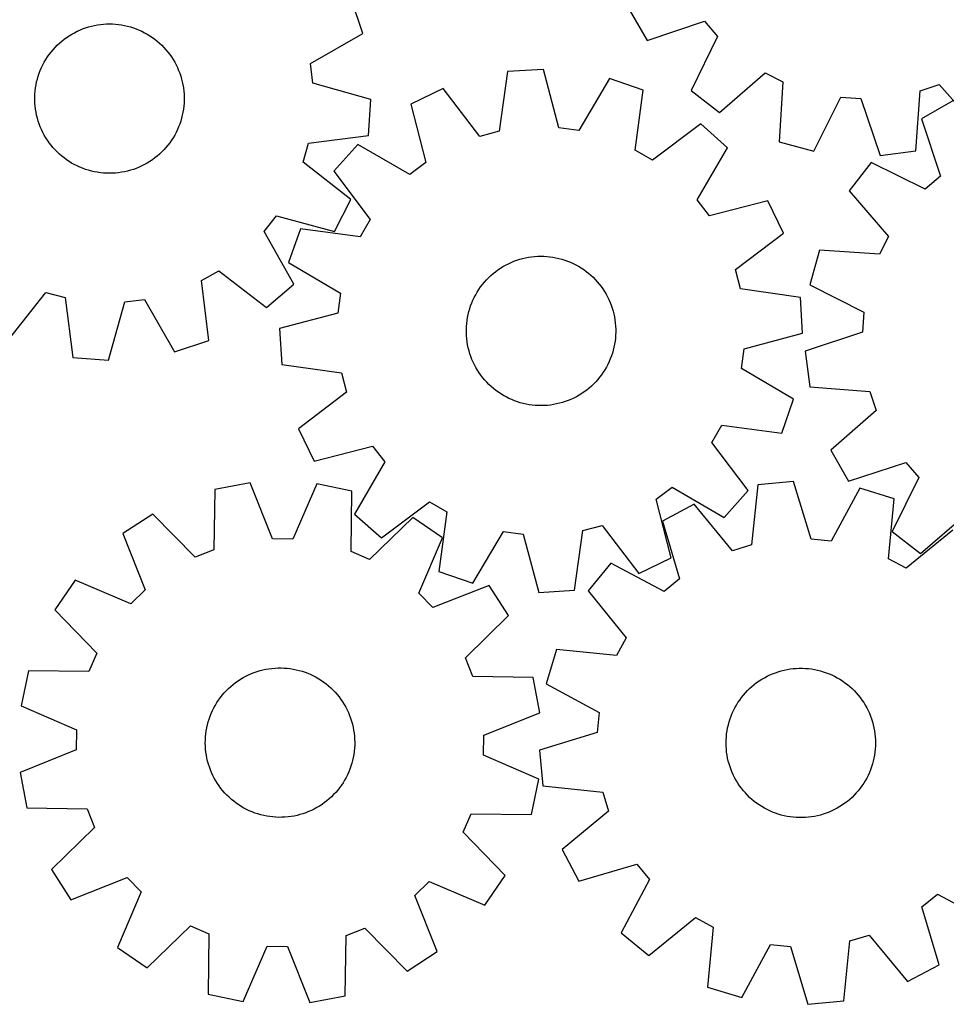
# Model space of a CAD drawing. Header units: millimetres. Extents: x 7 to 1243, y 7 to 1484.
# Tile 4 of 24: x 547 to 845, y 7 to 323. Entities that reach past the tile are written whole.
import ezdxf

# ---------------------------------------------------------------- set-up
doc = ezdxf.new("R2010")
doc.units = ezdxf.units.MM
doc.layers.add('CUT', color=7, linetype='CONTINUOUS', true_color=0x000000)

msp = doc.modelspace()

# ---------------------------------------------------------------- linework, layer by layer
at = {"layer": 'CUT'}
for p, q in [((657.361208, 318.58929), (653.727203, 329.538238)), ((742.964149, 326.332569), (748.726149, 316.33833)), ((565.59995, 319.290944), (566.490678, 319.697514)), ((566.490678, 319.697514), (567.397248, 320.067413)), ((567.397248, 320.067413), (568.318152, 320.400027)), ((568.318152, 320.400027), (569.251856, 320.694801)), ((569.251856, 320.694801), (570.196806, 320.951246)), ((570.196806, 320.951246), (571.15143, 321.168934)), ((571.15143, 321.168934), (572.114139, 321.347503)), ((572.114139, 321.347503), (573.08333, 321.486656)), ((573.08333, 321.486656), (574.05739, 321.586162)), ((574.05739, 321.586162), (575.034699, 321.645854)), ((575.034699, 321.645854), (576.013629, 321.665633)), ((576.013629, 321.665633), (576.992551, 321.645467)), ((576.992551, 321.645467), (577.969836, 321.585388)), ((577.969836, 321.585388), (578.943857, 321.485498)), ((578.943857, 321.485498), (579.912993, 321.345961)), ((579.912993, 321.345961), (580.875631, 321.167011)), ((580.875631, 321.167011), (581.830169, 320.948946)), ((581.830169, 320.948946), (582.775018, 320.692128)), ((582.775018, 320.692128), (583.708605, 320.396984)), ((583.708605, 320.396984), (584.629377, 320.064006)), ((584.629377, 320.064006), (585.535801, 319.693748)), ((585.535801, 319.693748), (586.426369, 319.286827)), ((748.726149, 316.33833), (767.099335, 322.492063)), ((767.099335, 322.492063), (771.335847, 317.65526)), ((560.669134, 316.123479), (561.434769, 316.733805)), ((561.434769, 316.733805), (562.224662, 317.312394)), ((562.224662, 317.312394), (563.037496, 317.858283)), ((563.037496, 317.858283), (563.871921, 318.370563)), ((563.871921, 318.370563), (564.726546, 318.848382)), ((564.726546, 318.848382), (565.59995, 319.290944)), ((586.426369, 319.286827), (587.299597, 318.843919)), ((587.299597, 318.843919), (588.154033, 318.365763)), ((588.154033, 318.365763), (588.988255, 317.853153)), ((588.988255, 317.853153), (589.800874, 317.306942)), ((589.800874, 317.306942), (590.590538, 316.728041)), ((590.590538, 316.728041), (591.355931, 316.117412)), ((640.548575, 308.957168), (657.361208, 318.58929)), ((771.335847, 317.65526), (762.815206, 300.25293)), ((557.247887, 312.633098), (557.874002, 313.385877)), ((557.874002, 313.385877), (558.5303, 314.11249)), ((558.5303, 314.11249), (559.21569, 314.81173)), ((559.21569, 314.81173), (559.92903, 315.482432)), ((559.92903, 315.482432), (560.669134, 316.123479)), ((591.355931, 316.117412), (592.095782, 315.476072)), ((592.095782, 315.476072), (592.808857, 314.805089)), ((592.808857, 314.805089), (593.49397, 314.105578)), ((593.49397, 314.105578), (594.149981, 313.378705)), ((594.149981, 313.378705), (594.775798, 312.625679)), ((555.065319, 309.386003), (555.560805, 310.230508)), ((555.560805, 310.230508), (556.090326, 311.0541)), ((556.090326, 311.0541), (556.652999, 311.855408)), ((556.652999, 311.855408), (557.247887, 312.633098)), ((594.775798, 312.625679), (595.370379, 311.847753)), ((595.370379, 311.847753), (595.932735, 311.046223)), ((595.932735, 311.046223), (596.46193, 310.222422)), ((596.46193, 310.222422), (596.957082, 309.377721)), ((553.791017, 306.741227), (554.179688, 307.63991)), ((554.179688, 307.63991), (554.604691, 308.521991)), ((554.604691, 308.521991), (555.065319, 309.386003)), ((596.957082, 309.377721), (597.417369, 308.513527)), ((597.417369, 308.513527), (597.842023, 307.631277)), ((597.842023, 307.631277), (598.230338, 306.732441)), ((641.344562, 302.5768), (640.548575, 308.957168)), ((715.39599, 307.036707), (703.880284, 306.348236)), ((720.368136, 288.309183), (715.39599, 307.036707)), ((552.611671, 303.010762), (552.849162, 303.960653)), ((552.849162, 303.960653), (553.1252, 304.900066)), ((553.1252, 304.900066), (553.439327, 305.827439)), ((553.439327, 305.827439), (553.791017, 306.741227)), ((598.230338, 306.732441), (598.581667, 305.818514)), ((598.581667, 305.818514), (598.895427, 304.891017)), ((598.895427, 304.891017), (599.171094, 303.951495)), ((599.171094, 303.951495), (599.408209, 303.00151)), ((703.880284, 306.348236), (701.174845, 287.161704)), ((736.579905, 304.12409), (726.738037, 287.433373)), ((747.482497, 300.353285), (736.579905, 304.12409)), ((771.963229, 293.224478), (786.582909, 305.9409)), ((786.582909, 305.9409), (792.3479, 303.093521)), ((552.134107, 300.114105), (552.253845, 301.085886)), ((552.253845, 301.085886), (552.413122, 302.051974)), ((552.413122, 302.051974), (552.611671, 303.010762)), ((599.408209, 303.00151), (599.606379, 302.042644)), ((599.606379, 302.042644), (599.765274, 301.076493)), ((599.765274, 301.076493), (599.884628, 300.104665)), ((660.008366, 297.370568), (641.344562, 302.5768)), ((683.194288, 300.932411), (672.81863, 295.889477)), ((694.954665, 285.533192), (683.194288, 300.932411)), ((792.3479, 303.093521), (791.135437, 283.755156)), ((836.397645, 300.179189), (842.487511, 302.242252)), ((842.487511, 302.242252), (855.304459, 287.710622)), ((552.013782, 297.180812), (552.013975, 298.159942)), ((552.013975, 298.159942), (552.054106, 299.138249)), ((552.054106, 299.138249), (552.134107, 300.114105)), ((599.884628, 300.104665), (599.964243, 299.128777)), ((599.964243, 299.128777), (600.003987, 298.150454)), ((600.003987, 298.150454), (600.003793, 297.171325)), ((659.175768, 285.864385), (660.008366, 297.370568)), ((744.909447, 281.14855), (747.482497, 300.353285)), ((762.815206, 300.25293), (771.963229, 293.224478)), ((802.276781, 280.76251), (810.917239, 298.105661)), ((810.917239, 298.105661), (817.333041, 297.681192)), ((817.333041, 297.681192), (823.613344, 279.350883)), ((835.051839, 280.849647), (836.397645, 300.179189)), ((552.053526, 296.202489), (552.013782, 297.180812)), ((552.133141, 295.226602), (552.053526, 296.202489)), ((552.252495, 294.254774), (552.133141, 295.226602)), ((552.411389, 293.288623), (552.252495, 294.254774)), ((599.763923, 294.245381), (599.604647, 293.279293)), ((599.883661, 295.217162), (599.763923, 294.245381)), ((599.963662, 296.193018), (599.883661, 295.217162)), ((600.003793, 297.171325), (599.963662, 296.193018)), ((672.81863, 295.889477), (677.661498, 277.128105)), ((846.879071, 296.913502), (836.857155, 291.199775)), ((552.609559, 292.329757), (552.411389, 293.288623)), ((552.846675, 291.379772), (552.609559, 292.329757)), ((553.122342, 290.440249), (552.846675, 291.379772)), ((599.168606, 291.370614), (598.892568, 290.431201)), ((599.406098, 292.320505), (599.168606, 291.370614)), ((599.604647, 293.279293), (599.406098, 292.320505)), ((836.857155, 291.199775), (842.922196, 272.797121)), ((553.436101, 289.512753), (553.122342, 290.440249)), ((553.787431, 288.598826), (553.436101, 289.512753)), ((554.175746, 287.699989), (553.787431, 288.598826)), ((598.226751, 288.59004), (597.838081, 287.691357)), ((598.578442, 289.503828), (598.226751, 288.59004)), ((598.892568, 290.431201), (598.578442, 289.503828)), ((726.738037, 287.433373), (720.368136, 288.309183)), ((765.939272, 289.555644), (750.45931, 277.901751)), ((774.568928, 281.899633), (765.939272, 289.555644)), ((554.6004, 286.81774), (554.175746, 287.699989)), ((555.060686, 285.953546), (554.6004, 286.81774)), ((555.555839, 285.108845), (555.060686, 285.953546)), ((556.085033, 284.285044), (555.555839, 285.108845)), ((596.456963, 285.100759), (595.927443, 284.277167)), ((596.95245, 285.945264), (596.456963, 285.100759)), ((597.413078, 286.809276), (596.95245, 285.945264)), ((597.838081, 287.691357), (597.413078, 286.809276)), ((639.956866, 283.39938), (659.175768, 285.864385)), ((701.174845, 287.161704), (694.954665, 285.533192)), ((556.647389, 283.483514), (556.085033, 284.285044)), ((557.241971, 282.705588), (556.647389, 283.483514)), ((557.867788, 281.952562), (557.241971, 282.705588)), ((558.523799, 281.225689), (557.867788, 281.952562)), ((594.143766, 281.94539), (593.487468, 281.218776)), ((594.769881, 282.698169), (594.143766, 281.94539)), ((595.36477, 283.475859), (594.769881, 282.698169)), ((595.927443, 284.277167), (595.36477, 283.475859)), ((638.250602, 277.200078), (639.956866, 283.39938)), ((655.779808, 282.969718), (648.123797, 274.340062)), ((672.538006, 273.243196), (655.779808, 282.969718)), ((764.842406, 265.141435), (774.568928, 281.899633)), ((791.135437, 283.755156), (802.276781, 280.76251)), ((559.208912, 280.526178), (558.523799, 281.225689)), ((559.921987, 279.855194), (559.208912, 280.526178)), ((560.661837, 279.213855), (559.921987, 279.855194)), ((561.427231, 278.603226), (560.661837, 279.213855)), ((562.216894, 278.024324), (561.427231, 278.603226)), ((590.582999, 278.597462), (589.793107, 278.018873)), ((591.348634, 279.207788), (590.582999, 278.597462)), ((592.088738, 279.848835), (591.348634, 279.207788)), ((592.802078, 280.519537), (592.088738, 279.848835)), ((593.487468, 281.218776), (592.802078, 280.519537)), ((750.45931, 277.901751), (744.909447, 281.14855)), ((823.613344, 279.350883), (835.051839, 280.849647)), ((563.029513, 277.478114), (562.216894, 278.024324)), ((563.863735, 276.965504), (563.029513, 277.478114)), ((564.718171, 276.487347), (563.863735, 276.965504)), ((565.5914, 276.04444), (564.718171, 276.487347)), ((566.481967, 275.637518), (565.5914, 276.04444)), ((567.388391, 275.267261), (566.481967, 275.637518)), ((568.309163, 274.934283), (567.388391, 275.267261)), ((584.62052, 275.263854), (583.699617, 274.93124)), ((585.527091, 275.633753), (584.62052, 275.263854)), ((586.417819, 276.040322), (585.527091, 275.633753)), ((587.291222, 276.482885), (586.417819, 276.040322)), ((588.145848, 276.960703), (587.291222, 276.482885)), ((588.980272, 277.472984), (588.145848, 276.960703)), ((589.793107, 278.018873), (588.980272, 277.472984)), ((653.501369, 265.247818), (638.250602, 277.200078)), ((677.661498, 277.128105), (672.538006, 273.243196)), ((820.703986, 277.188467), (813.631492, 268.074451)), ((838.065016, 268.583988), (820.703986, 277.188467)), ((569.24275, 274.639139), (568.309163, 274.934283)), ((570.187599, 274.382321), (569.24275, 274.639139)), ((571.142137, 274.164255), (570.187599, 274.382321)), ((572.104775, 273.985305), (571.142137, 274.164255)), ((573.073911, 273.845769), (572.104775, 273.985305)), ((574.047932, 273.745879), (573.073911, 273.845769)), ((575.025217, 273.6858), (574.047932, 273.745879)), ((576.004139, 273.665634), (575.025217, 273.6858)), ((576.983069, 273.685413), (576.004139, 273.665634)), ((577.960378, 273.745105), (576.983069, 273.685413)), ((578.934438, 273.84461), (577.960378, 273.745105)), ((579.90363, 273.983764), (578.934438, 273.84461)), ((580.866338, 274.162333), (579.90363, 273.983764)), ((581.820962, 274.380021), (580.866338, 274.162333)), ((582.765913, 274.636466), (581.820962, 274.380021)), ((583.699617, 274.93124), (582.765913, 274.636466)), ((648.123797, 274.340062), (659.77769, 258.8601)), ((842.922196, 272.797121), (838.065016, 268.583988)), ((813.631492, 268.074451), (826.27725, 253.393606)), ((648.328923, 254.936113), (653.501369, 265.247818)), ((768.727316, 260.017943), (764.842406, 265.141435)), ((787.488687, 264.860811), (768.727316, 260.017943)), ((792.531621, 254.485153), (787.488687, 264.860811)), ((625.680904, 254.939051), (629.629657, 260.013501)), ((629.629657, 260.013501), (648.328923, 254.936113)), ((659.77769, 258.8601), (656.530891, 253.310237)), ((635.196844, 238.060387), (625.680904, 254.939051)), ((637.326156, 255.883286), (633.555351, 244.980695)), ((656.530891, 253.310237), (637.326156, 255.883286)), ((777.132402, 242.724776), (792.531621, 254.485153)), ((826.27725, 253.393606), (823.402097, 247.642416)), ((710.639243, 246.704421), (711.607806, 246.847885)), ((711.607806, 246.847885), (712.581414, 246.951723)), ((712.581414, 246.951723), (713.558447, 247.015764)), ((713.558447, 247.015764), (714.537279, 247.039898)), ((714.537279, 247.039898), (715.516282, 247.024088)), ((715.516282, 247.024088), (716.493824, 246.968359)), ((716.493824, 246.968359), (717.46828, 246.872803)), ((717.46828, 246.872803), (718.438027, 246.737581)), ((718.438027, 246.737581), (719.401452, 246.562916)), ((804.069806, 248.948141), (801.023456, 237.821361)), ((823.402097, 247.642416), (804.069806, 248.948141)), ((633.555351, 244.980695), (650.246068, 235.138827)), ((701.578217, 243.174847), (702.410353, 243.690835)), ((702.410353, 243.690835), (703.262844, 244.172452)), ((703.262844, 244.172452), (704.13427, 244.618897)), ((704.13427, 244.618897), (705.02318, 245.029425)), ((705.02318, 245.029425), (705.928095, 245.403355)), ((705.928095, 245.403355), (706.84751, 245.740063)), ((706.84751, 245.740063), (707.779893, 246.038989)), ((707.779893, 246.038989), (708.723693, 246.299636)), ((708.723693, 246.299636), (709.677339, 246.52157)), ((709.677339, 246.52157), (710.639243, 246.704421)), ((719.401452, 246.562916), (720.356951, 246.3491)), ((720.356951, 246.3491), (721.302933, 246.096488)), ((721.302933, 246.096488), (722.237825, 245.805502)), ((722.237825, 245.805502), (723.160069, 245.476624)), ((723.160069, 245.476624), (724.068132, 245.110404)), ((724.068132, 245.110404), (724.960501, 244.707449)), ((724.960501, 244.707449), (725.835691, 244.268431)), ((725.835691, 244.268431), (726.692247, 243.794081)), ((726.692247, 243.794081), (727.528741, 243.285188)), ((605.549092, 239.18276), (611.139172, 242.359817)), ((611.139172, 242.359817), (626.472009, 230.513023)), ((697.770004, 240.111319), (698.480353, 240.785188)), ((698.480353, 240.785188), (699.217597, 241.429522)), ((699.217597, 241.429522), (699.980509, 242.043249)), ((699.980509, 242.043249), (700.767819, 242.625347)), ((700.767819, 242.625347), (701.578217, 243.174847)), ((727.528741, 243.285188), (728.343782, 242.742599)), ((728.343782, 242.742599), (729.136014, 242.167217)), ((729.136014, 242.167217), (729.904117, 241.56)), ((729.904117, 241.56), (730.646814, 240.921959)), ((730.646814, 240.921959), (731.362868, 240.254155)), ((778.760914, 236.504596), (777.132402, 242.724776)), ((607.881489, 219.947315), (605.549092, 239.18276)), ((626.472009, 230.513023), (635.196844, 238.060387)), ((695.220492, 237.143623), (695.811915, 237.923953)), ((695.811915, 237.923953), (696.434674, 238.67951)), ((696.434674, 238.67951), (697.087732, 239.409037)), ((697.087732, 239.409037), (697.770004, 240.111319)), ((731.362868, 240.254155), (732.051087, 239.557699)), ((732.051087, 239.557699), (732.710325, 238.833752)), ((732.710325, 238.833752), (733.339487, 238.083518)), ((733.339487, 238.083518), (733.937524, 237.308246)), ((733.937524, 237.308246), (734.503441, 236.509226)), ((801.023456, 237.821361), (818.324729, 229.097351)), ((543.591069, 220.173148), (555.543329, 235.423916)), ((555.543329, 235.423916), (561.742631, 233.717651)), ((650.246068, 235.138827), (649.370258, 228.768926)), ((693.187037, 233.801125), (693.643816, 234.667178)), ((693.643816, 234.667178), (694.13554, 235.513879)), ((694.13554, 235.513879), (694.661391, 236.339819)), ((694.661391, 236.339819), (695.220492, 237.143623)), ((734.503441, 236.509226), (735.036296, 235.687788)), ((735.036296, 235.687788), (735.535202, 234.845299)), ((735.535202, 234.845299), (735.999329, 233.983161)), ((797.947447, 233.799157), (778.760914, 236.504596)), ((561.742631, 233.717651), (564.207635, 214.49875)), ((575.713819, 213.666152), (580.920051, 232.329955)), ((580.920051, 232.329955), (587.300418, 233.125943)), ((587.300418, 233.125943), (596.932541, 216.313309)), ((691.723678, 230.172653), (692.033674, 231.101414)), ((692.033674, 231.101414), (692.381296, 232.016758)), ((692.381296, 232.016758), (692.765964, 232.917161)), ((692.765964, 232.917161), (693.187037, 233.801125)), ((735.999329, 233.983161), (736.427905, 233.10281)), ((736.427905, 233.10281), (736.820215, 232.205711)), ((736.820215, 232.205711), (737.175608, 231.293356)), ((737.175608, 231.293356), (737.493491, 230.367264)), ((798.635918, 222.283451), (797.947447, 233.799157)), ((649.370258, 228.768926), (630.642734, 223.79678)), ((691.024279, 227.32142), (691.21856, 228.281082)), ((691.21856, 228.281082), (691.451822, 229.23202)), ((691.451822, 229.23202), (691.723678, 230.172653)), ((737.493491, 230.367264), (737.773336, 229.428978)), ((737.773336, 229.428978), (738.014677, 228.480057)), ((738.014677, 228.480057), (738.217111, 227.522083)), ((818.324729, 229.097351), (817.869319, 222.683671)), ((690.678232, 224.406127), (690.75389, 225.382329)), ((690.75389, 225.382329), (690.869303, 226.354633)), ((690.869303, 226.354633), (691.024279, 227.32142)), ((738.217111, 227.522083), (738.380303, 226.556648)), ((738.380303, 226.556648), (738.50398, 225.585361)), ((738.50398, 225.585361), (738.587937, 224.609837)), ((738.587937, 224.609837), (738.632033, 223.631701)), ((630.642734, 223.79678), (631.331205, 212.281074)), ((690.642455, 223.427651), (690.678232, 224.406127)), ((690.646618, 222.44853), (690.642455, 223.427651)), ((690.690714, 221.470394), (690.646618, 222.44853)), ((690.774671, 220.49487), (690.690714, 221.470394)), ((738.600419, 221.674104), (738.524761, 220.697902)), ((738.636197, 222.65258), (738.600419, 221.674104)), ((738.632033, 223.631701), (738.636197, 222.65258)), ((779.908393, 217.311305), (798.635918, 222.283451)), ((817.869319, 222.683671), (799.508932, 216.491855)), ((596.932541, 216.313309), (607.881489, 219.947315)), ((690.898348, 219.523583), (690.774671, 220.49487)), ((691.06154, 218.558148), (690.898348, 219.523583)), ((691.263975, 217.600174), (691.06154, 218.558148)), ((738.254372, 218.75881), (738.060091, 217.799149)), ((738.409348, 219.725598), (738.254372, 218.75881)), ((738.524761, 220.697902), (738.409348, 219.725598)), ((691.505315, 216.651253), (691.263975, 217.600174)), ((691.78516, 215.712966), (691.505315, 216.651253)), ((692.103043, 214.786875), (691.78516, 215.712966)), ((737.554973, 215.907578), (737.244977, 214.978817)), ((737.826829, 216.848211), (737.554973, 215.907578)), ((738.060091, 217.799149), (737.826829, 216.848211)), ((779.032583, 210.941404), (779.908393, 217.311305)), ((799.508932, 216.491855), (800.952506, 205.046264)), ((564.207635, 214.49875), (575.713819, 213.666152)), ((631.331205, 212.281074), (650.517737, 209.575635)), ((692.458436, 213.87452), (692.103043, 214.786875)), ((692.850747, 212.977421), (692.458436, 213.87452)), ((693.279322, 212.09707), (692.850747, 212.977421)), ((693.743449, 211.234932), (693.279322, 212.09707)), ((736.091614, 212.279106), (735.634835, 211.413053)), ((736.512688, 213.16307), (736.091614, 212.279106)), ((736.897355, 214.063473), (736.512688, 213.16307)), ((737.244977, 214.978817), (736.897355, 214.063473)), ((650.517737, 209.575635), (652.146249, 203.355455)), ((694.242356, 210.392443), (693.743449, 211.234932)), ((694.775211, 209.571005), (694.242356, 210.392443)), ((695.341128, 208.771985), (694.775211, 209.571005)), ((695.939164, 207.996713), (695.341128, 208.771985)), ((734.058159, 208.936608), (733.466736, 208.156278)), ((734.617261, 209.740412), (734.058159, 208.936608)), ((735.143111, 210.566352), (734.617261, 209.740412)), ((735.634835, 211.413053), (735.143111, 210.566352)), ((795.7233, 201.099536), (779.032583, 210.941404)), ((696.568326, 207.246479), (695.939164, 207.996713)), ((697.227565, 206.522531), (696.568326, 207.246479)), ((697.915784, 205.826076), (697.227565, 206.522531)), ((698.631837, 205.158272), (697.915784, 205.826076)), ((731.508647, 205.968912), (730.798298, 205.295043)), ((732.190919, 206.671194), (731.508647, 205.968912)), ((732.843977, 207.400721), (732.190919, 206.671194)), ((733.466736, 208.156278), (732.843977, 207.400721)), ((652.146249, 203.355455), (636.747031, 191.595078)), ((699.374534, 204.520231), (698.631837, 205.158272)), ((700.142637, 203.913014), (699.374534, 204.520231)), ((700.934869, 203.337632), (700.142637, 203.913014)), ((701.74991, 202.795043), (700.934869, 203.337632)), ((702.586404, 202.28615), (701.74991, 202.795043)), ((727.700435, 202.905383), (726.868298, 202.389395)), ((728.510832, 203.454884), (727.700435, 202.905383)), ((729.298142, 204.036982), (728.510832, 203.454884)), ((730.061054, 204.650709), (729.298142, 204.036982)), ((730.798298, 205.295043), (730.061054, 204.650709)), ((800.952506, 205.046264), (820.275332, 203.60724)), ((820.275332, 203.60724), (822.308997, 197.507494)), ((703.44296, 201.8118), (702.586404, 202.28615)), ((704.31815, 201.372782), (703.44296, 201.8118)), ((705.21052, 200.969827), (704.31815, 201.372782)), ((706.118582, 200.603607), (705.21052, 200.969827)), ((707.040827, 200.274729), (706.118582, 200.603607)), ((707.975718, 199.983743), (707.040827, 200.274729)), ((708.9217, 199.731131), (707.975718, 199.983743)), ((709.877199, 199.517315), (708.9217, 199.731131)), ((710.840624, 199.34265), (709.877199, 199.517315)), ((711.810371, 199.207427), (710.840624, 199.34265)), ((718.639408, 199.37581), (717.670845, 199.232346)), ((719.601312, 199.558661), (718.639408, 199.37581)), ((720.554958, 199.780595), (719.601312, 199.558661)), ((721.498758, 200.041242), (720.554958, 199.780595)), ((722.431142, 200.340168), (721.498758, 200.041242)), ((723.350556, 200.676876), (722.431142, 200.340168)), ((724.255471, 201.050806), (723.350556, 200.676876)), ((725.144382, 201.461334), (724.255471, 201.050806)), ((726.015807, 201.907779), (725.144382, 201.461334)), ((726.868298, 202.389395), (726.015807, 201.907779)), ((791.952495, 190.196945), (795.7233, 201.099536)), ((712.784827, 199.111872), (711.810371, 199.207427)), ((713.76237, 199.056143), (712.784827, 199.111872)), ((714.741372, 199.040332), (713.76237, 199.056143)), ((715.720204, 199.064467), (714.741372, 199.040332)), ((716.697237, 199.128507), (715.720204, 199.064467)), ((717.670845, 199.232346), (716.697237, 199.128507)), ((822.308997, 197.507494), (807.715716, 184.760786)), ((636.747031, 191.595078), (641.789964, 181.21942)), ((769.500961, 187.220131), (772.74776, 192.769994)), ((772.74776, 192.769994), (791.952495, 190.196945)), ((781.154854, 171.740169), (769.500961, 187.220131)), ((641.789964, 181.21942), (660.551336, 186.062288)), ((660.551336, 186.062288), (664.436245, 180.938796)), ((807.715716, 184.760786), (813.429443, 174.738871)), ((664.436245, 180.938796), (654.709723, 164.180598)), ((813.429443, 174.738871), (831.832098, 180.803912)), ((831.832098, 180.803912), (836.04523, 175.946731)), ((621.187345, 174.217781), (609.844255, 172.115455)), ((628.429423, 156.245727), (621.187345, 174.217781)), ((795.783556, 174.643439), (784.300589, 173.535763)), ((801.434879, 156.109552), (795.783556, 174.643439)), ((836.04523, 175.946731), (827.440751, 158.585702)), ((609.844255, 172.115455), (609.523832, 152.741768)), ((642.568722, 173.9379), (634.8587, 156.161568)), ((653.852896, 171.539384), (642.568722, 173.9379)), ((653.666096, 152.163948), (653.852896, 171.539384)), ((751.617153, 168.952125), (756.740645, 172.837035)), ((756.740645, 172.837035), (773.498843, 163.110513)), ((773.498843, 163.110513), (781.154854, 171.740169)), ((784.300589, 173.535763), (782.296155, 154.263382)), ((817.059543, 172.504754), (807.832466, 155.46646)), ((828.09231, 169.133772), (817.059543, 172.504754)), ((663.339379, 156.524587), (678.819341, 168.17848)), ((678.819341, 168.17848), (684.369204, 164.931681)), ((756.460021, 150.190754), (751.617153, 168.952125)), ((826.220841, 149.848026), (828.09231, 169.133772)), ((684.369204, 164.931681), (681.796155, 145.726946)), ((763.825701, 167.369682), (753.640712, 161.951982)), ((776.139454, 152.409271), (763.825701, 167.369682)), ((589.983333, 164.191732), (580.30821, 157.908623)), ((603.551748, 150.359142), (589.983333, 164.191732)), ((654.709723, 164.180598), (663.339379, 156.524587)), ((673.499607, 163.09851), (659.573768, 149.625818)), ((683.006952, 156.564303), (673.499607, 163.09851)), ((753.640712, 161.951982), (759.164077, 143.37956)), ((836.554767, 151.513208), (851.235612, 164.158966)), ((692.698746, 141.956141), (702.540614, 158.646858)), ((702.540614, 158.646858), (708.910515, 157.771048)), ((725.398367, 139.731994), (728.103806, 158.918527)), ((728.103806, 158.918527), (734.323986, 160.547039)), ((734.323986, 160.547039), (746.084363, 145.14782)), ((827.440751, 158.585702), (836.554767, 151.513208)), ((846.93032, 159.015917), (831.88534, 146.805635)), ((580.30821, 157.908623), (587.426166, 139.887049)), ((634.8587, 156.161568), (628.429423, 156.245727)), ((675.419713, 138.73522), (683.006952, 156.564303)), ((708.910515, 157.771048), (713.882661, 139.043523)), ((807.832466, 155.46646), (801.434879, 156.109552)), ((609.523832, 152.741768), (603.551748, 150.359142)), ((659.573768, 149.625818), (653.666096, 152.163948)), ((782.296155, 154.263382), (776.139454, 152.409271)), ((746.084363, 145.14782), (756.460021, 150.190754)), ((831.88534, 146.805635), (826.220841, 149.848026)), ((681.796155, 145.726946), (692.698746, 141.956141)), ((737.084039, 148.419865), (729.747601, 139.516937)), ((754.185565, 139.310517), (737.084039, 148.419865)), ((564.991388, 142.987612), (558.457181, 133.480267)), ((582.820471, 135.400373), (564.991388, 142.987612)), ((759.164077, 143.37956), (754.185565, 139.310517)), ((587.426166, 139.887049), (582.820471, 135.400373)), ((697.927963, 141.247481), (679.90639, 134.129525)), ((704.211072, 131.572358), (697.927963, 141.247481)), ((713.882661, 139.043523), (725.398367, 139.731994)), ((729.747601, 139.516937), (741.957882, 124.471956)), ((679.90639, 134.129525), (675.419713, 138.73522)), ((558.457181, 133.480267), (571.929873, 119.554428)), ((690.378483, 118.003943), (704.211072, 131.572358)), ((741.957882, 124.471956), (738.915492, 118.807457)), ((719.629746, 120.678927), (716.258764, 109.64616)), ((738.915492, 118.807457), (719.629746, 120.678927)), ((571.929873, 119.554428), (569.391743, 113.646756)), ((692.761108, 112.031859), (690.378483, 118.003943)), ((623.434173, 113.613927), (624.372138, 113.894847)), ((624.372138, 113.894847), (625.320781, 114.137275)), ((625.320781, 114.137275), (626.278523, 114.340807)), ((626.278523, 114.340807), (627.24377, 114.505106)), ((627.24377, 114.505106), (628.214915, 114.629896)), ((628.214915, 114.629896), (629.190342, 114.714971)), ((629.190342, 114.714971), (630.168427, 114.760189)), ((630.168427, 114.760189), (631.147542, 114.765475)), ((631.147542, 114.765475), (632.126059, 114.730819)), ((632.126059, 114.730819), (633.102347, 114.65628)), ((633.102347, 114.65628), (634.074783, 114.541982)), ((634.074783, 114.541982), (635.041747, 114.388114)), ((635.041747, 114.388114), (636.001631, 114.194934)), ((636.001631, 114.194934), (636.952836, 113.962761)), ((636.952836, 113.962761), (637.893779, 113.691984)), ((791.800263, 113.836645), (792.750224, 114.073856)), ((792.750224, 114.073856), (793.70907, 114.272122)), ((793.70907, 114.272122), (794.675205, 114.431114)), ((794.675205, 114.431114), (795.647021, 114.550565)), ((795.647021, 114.550565), (796.622901, 114.630279)), ((796.622901, 114.630279), (797.60122, 114.670121)), ((797.60122, 114.670121), (798.580349, 114.670026)), ((798.580349, 114.670026), (799.558661, 114.629993)), ((799.558661, 114.629993), (800.534525, 114.55009)), ((800.534525, 114.55009), (801.506317, 114.430449)), ((801.506317, 114.430449), (802.472421, 114.27127)), ((802.472421, 114.27127), (803.431229, 114.072817)), ((803.431229, 114.072817), (804.381144, 113.835421)), ((550.016307, 113.833556), (547.617791, 102.549382)), ((569.391743, 113.646756), (550.016307, 113.833556)), ((617.295643, 110.616837), (618.11647, 111.150633)), ((618.11647, 111.150633), (618.958386, 111.650505)), ((618.958386, 111.650505), (619.819991, 112.11562)), ((619.819991, 112.11562), (620.699851, 112.545205)), ((620.699851, 112.545205), (621.5965, 112.938544)), ((621.5965, 112.938544), (622.508447, 113.294982)), ((622.508447, 113.294982), (623.434173, 113.613927)), ((637.893779, 113.691984), (638.822895, 113.383053)), ((638.822895, 113.383053), (639.738637, 113.036481)), ((639.738637, 113.036481), (640.639481, 112.652845)), ((640.639481, 112.652845), (641.523927, 112.232785)), ((641.523927, 112.232785), (642.390503, 111.776999)), ((642.390503, 111.776999), (643.237767, 111.286246)), ((643.237767, 111.286246), (644.064309, 110.761343)), ((644.064309, 110.761343), (644.868753, 110.203163)), ((712.134795, 111.711436), (692.761108, 112.031859)), ((714.237122, 100.368346), (712.134795, 111.711436)), ((784.70586, 110.597574), (785.529608, 111.126851)), ((785.529608, 111.126851), (786.374259, 111.622089)), ((786.374259, 111.622089), (787.238407, 112.082462)), ((787.238407, 112.082462), (788.120614, 112.507205)), ((788.120614, 112.507205), (789.019411, 112.89561)), ((789.019411, 112.89561), (789.933303, 113.247031)), ((789.933303, 113.247031), (790.860768, 113.560884)), ((790.860768, 113.560884), (791.800263, 113.836645)), ((804.381144, 113.835421), (805.320585, 113.559477)), ((805.320585, 113.559477), (806.247989, 113.245444)), ((806.247989, 113.245444), (807.161813, 112.893845)), ((807.161813, 112.893845), (808.060534, 112.505265)), ((808.060534, 112.505265), (808.942658, 112.080351)), ((808.942658, 112.080351), (809.806717, 111.619809)), ((809.806717, 111.619809), (810.651271, 111.124408)), ((810.651271, 111.124408), (811.474916, 110.59497)), ((613.554317, 107.471973), (614.249983, 108.16099)), ((614.249983, 108.16099), (614.973174, 108.821058)), ((614.973174, 108.821058), (615.722686, 109.451079)), ((615.722686, 109.451079), (616.497272, 110.050005)), ((616.497272, 110.050005), (617.295643, 110.616837)), ((644.868753, 110.203163), (645.64976, 109.612635)), ((645.64976, 109.612635), (646.406031, 108.990743)), ((646.406031, 108.990743), (647.136306, 108.338521)), ((647.136306, 108.338521), (647.83937, 107.657055)), ((647.83937, 107.657055), (648.514053, 106.947479)), ((716.258764, 109.64616), (733.297058, 100.419083)), ((780.947308, 107.473318), (781.64675, 108.158501)), ((781.64675, 108.158501), (782.373557, 108.814585)), ((782.373557, 108.814585), (783.126521, 109.440478)), ((783.126521, 109.440478), (783.904386, 110.035137)), ((783.904386, 110.035137), (784.70586, 110.597574)), ((811.474916, 110.59497), (812.276281, 110.032378)), ((812.276281, 110.032378), (813.054031, 109.437567)), ((813.054031, 109.437567), (813.806872, 108.811528)), ((813.806872, 108.811528), (814.533552, 108.155303)), ((814.533552, 108.155303), (815.232861, 107.469983)), ((610.527681, 103.634375), (611.069335, 104.450038)), ((611.069335, 104.450038), (611.643808, 105.242928)), ((611.643808, 105.242928), (612.250145, 106.011727)), ((612.250145, 106.011727), (612.887334, 106.755155)), ((612.887334, 106.755155), (613.554317, 107.471973)), ((648.514053, 106.947479), (649.159232, 106.210974)), ((649.159232, 106.210974), (649.773833, 105.448766)), ((649.773833, 105.448766), (650.356833, 104.662124)), ((650.356833, 104.662124), (650.907262, 103.852357)), ((777.899628, 103.65241), (778.445757, 104.465084)), ((778.445757, 104.465084), (779.024579, 105.254806)), ((779.024579, 105.254806), (779.635131, 106.020261)), ((779.635131, 106.020261), (780.276396, 106.760175)), ((780.276396, 106.760175), (780.947308, 107.473318)), ((815.232861, 107.469983), (815.903634, 106.75671)), ((815.903634, 106.75671), (816.544756, 106.016671)), ((816.544756, 106.016671), (817.155159, 105.251097)), ((817.155159, 105.251097), (817.733827, 104.461263)), ((817.733827, 104.461263), (818.279797, 103.648483)), ((547.617791, 102.549382), (565.394123, 94.83936)), ((609.108365, 101.064506), (609.546379, 101.940199)), ((609.546379, 101.940199), (610.019747, 102.797298)), ((610.019747, 102.797298), (610.527681, 103.634375)), ((650.907262, 103.852357), (651.424204, 103.020812)), ((651.424204, 103.020812), (651.906797, 102.168874)), ((651.906797, 102.168874), (652.35424, 101.297961)), ((652.35424, 101.297961), (652.765788, 100.409522)), ((776.466211, 101.09038), (776.909031, 101.963653)), ((776.909031, 101.963653), (777.387102, 102.818137)), ((777.387102, 102.818137), (777.899628, 103.65241)), ((818.279797, 103.648483), (818.792161, 102.81411)), ((818.792161, 102.81411), (819.270066, 101.959533)), ((819.270066, 101.959533), (819.712716, 101.086173)), ((607.723519, 97.405348), (608.013434, 98.340573)), ((608.013434, 98.340573), (608.341254, 99.263193)), ((608.341254, 99.263193), (608.706433, 100.171675)), ((608.706433, 100.171675), (609.108365, 101.064506)), ((652.765788, 100.409522), (653.140754, 99.505036)), ((653.140754, 99.505036), (653.478516, 98.586008)), ((653.478516, 98.586008), (653.778511, 97.653968)), ((696.265068, 93.126268), (714.237122, 100.368346)), ((733.297058, 100.419083), (732.653966, 94.021496)), ((775.061277, 97.438888), (775.356327, 98.372505)), ((775.356327, 98.372505), (775.689212, 99.293311)), ((775.689212, 99.293311), (776.059379, 100.199772)), ((776.059379, 100.199772), (776.466211, 101.09038)), ((819.712716, 101.086173), (820.119375, 100.195486)), ((820.119375, 100.195486), (820.489365, 99.288953)), ((820.489365, 99.288953), (820.822071, 98.368083)), ((820.822071, 98.368083), (821.11694, 97.434408)), ((607.085711, 94.539709), (607.259271, 95.503334)), ((607.259271, 95.503334), (607.471992, 96.459077)), ((607.471992, 96.459077), (607.723519, 97.405348)), ((653.778511, 97.653968), (654.040239, 96.710467)), ((654.040239, 96.710467), (654.263266, 95.757077)), ((654.263266, 95.757077), (654.44722, 94.795382)), ((774.407731, 94.576798), (774.586584, 95.539454)), ((774.586584, 95.539454), (774.804554, 96.494013)), ((774.804554, 96.494013), (775.061277, 97.438888)), ((821.11694, 97.434408), (821.373479, 96.489484)), ((821.373479, 96.489484), (821.591263, 95.534882)), ((821.591263, 95.534882), (821.769929, 94.572191)), ((565.394123, 94.83936), (565.309964, 88.410083)), ((606.802553, 91.617637), (606.857162, 92.595243)), ((606.857162, 92.595243), (606.9516, 93.569808)), ((606.9516, 93.569808), (607.085711, 94.539709)), ((654.44722, 94.795382), (654.591794, 93.826985)), ((654.591794, 93.826985), (654.696749, 92.853496)), ((654.696749, 92.853496), (654.761909, 91.876537)), ((654.761909, 91.876537), (654.787166, 90.897733)), ((696.180909, 86.696991), (696.265068, 93.126268)), ((732.653966, 94.021496), (714.120079, 88.370172)), ((774.108519, 91.656326), (774.168499, 92.633616)), ((774.168499, 92.633616), (774.268292, 93.607648)), ((774.268292, 93.607648), (774.407731, 94.576798)), ((821.769929, 94.572191), (821.90918, 93.603014)), ((821.90918, 93.603014), (822.008783, 92.628963)), ((822.008783, 92.628963), (822.068573, 91.651661)), ((606.787865, 90.638617), (606.802553, 91.617637)), ((606.813122, 89.659813), (606.787865, 90.638617)), ((606.878282, 88.682854), (606.813122, 89.659813)), ((606.983237, 87.709366), (606.878282, 88.682854)), ((654.717869, 88.941108), (654.623431, 87.966543)), ((654.772478, 89.918714), (654.717869, 88.941108)), ((654.787166, 90.897733), (654.772478, 89.918714)), ((774.088451, 90.677401), (774.108519, 91.656326)), ((774.108328, 89.698473), (774.088451, 90.677401)), ((774.168118, 88.721171), (774.108328, 89.698473)), ((774.267722, 87.74712), (774.168118, 88.721171)), ((822.008402, 88.716518), (821.90861, 87.742486)), ((822.068382, 89.693808), (822.008402, 88.716518)), ((822.08845, 90.672733), (822.068382, 89.693808)), ((822.068573, 91.651661), (822.08845, 90.672733)), ((565.309964, 88.410083), (547.33791, 81.168005)), ((607.127811, 86.740968), (606.983237, 87.709366)), ((607.311765, 85.779274), (607.127811, 86.740968)), ((607.534792, 84.825883), (607.311765, 85.779274)), ((654.31576, 86.033017), (654.103039, 85.077274)), ((654.48932, 86.996641), (654.31576, 86.033017)), ((654.623431, 87.966543), (654.48932, 86.996641)), ((713.957241, 78.986969), (696.180909, 86.696991)), ((714.120079, 88.370172), (715.227755, 76.887206)), ((774.406972, 86.777943), (774.267722, 87.74712)), ((774.585638, 85.815252), (774.406972, 86.777943)), ((774.803422, 84.86065), (774.585638, 85.815252)), ((821.590317, 85.81068), (821.372348, 84.856121)), ((821.769171, 86.773336), (821.590317, 85.81068)), ((821.90861, 87.742486), (821.769171, 86.773336)), ((607.79652, 83.882383), (607.534792, 84.825883)), ((608.096515, 82.950343), (607.79652, 83.882383)), ((608.434277, 82.031315), (608.096515, 82.950343)), ((653.233777, 82.273157), (652.868598, 81.364675)), ((653.561597, 83.195778), (653.233777, 82.273157)), ((653.851512, 84.131002), (653.561597, 83.195778)), ((654.103039, 85.077274), (653.851512, 84.131002)), ((775.059962, 83.915726), (774.803422, 84.86065)), ((775.35483, 82.982051), (775.059962, 83.915726)), ((775.687536, 82.061181), (775.35483, 82.982051)), ((820.820574, 82.977629), (820.487689, 82.056823)), ((821.115624, 83.911246), (820.820574, 82.977629)), ((821.372348, 84.856121), (821.115624, 83.911246)), ((547.33791, 81.168005), (549.440236, 69.824915)), ((608.809244, 81.126829), (608.434277, 82.031315)), ((609.220791, 80.23839), (608.809244, 81.126829)), ((609.668234, 79.367476), (609.220791, 80.23839)), ((610.150828, 78.515538), (609.668234, 79.367476)), ((652.028652, 79.596152), (651.555284, 78.739053)), ((652.466666, 80.471845), (652.028652, 79.596152)), ((652.868598, 81.364675), (652.466666, 80.471845)), ((776.057526, 81.154648), (775.687536, 82.061181)), ((776.464185, 80.263961), (776.057526, 81.154648)), ((776.906835, 79.390601), (776.464185, 80.263961)), ((777.38474, 78.536024), (776.906835, 79.390601)), ((819.267871, 79.386481), (818.7898, 78.531997)), ((819.71069, 80.259754), (819.267871, 79.386481)), ((820.117522, 81.150362), (819.71069, 80.259754)), ((820.487689, 82.056823), (820.117522, 81.150362)), ((610.667769, 77.683994), (610.150828, 78.515538)), ((611.218198, 76.874226), (610.667769, 77.683994)), ((611.801198, 76.087584), (611.218198, 76.874226)), ((612.415799, 75.325376), (611.801198, 76.087584)), ((649.931223, 76.293422), (649.324887, 75.524623)), ((650.505696, 77.086313), (649.931223, 76.293422)), ((651.047351, 77.901976), (650.505696, 77.086313)), ((651.555284, 78.739053), (651.047351, 77.901976)), ((711.558725, 67.702795), (713.957241, 78.986969)), ((715.227755, 76.887206), (734.500136, 74.882771)), ((777.897104, 77.701651), (777.38474, 78.536024)), ((778.443074, 76.888871), (777.897104, 77.701651)), ((779.021743, 76.099037), (778.443074, 76.888871)), ((779.632146, 75.333463), (779.021743, 76.099037)), ((817.152323, 76.095328), (816.541771, 75.329873)), ((817.731145, 76.88505), (817.152323, 76.095328)), ((818.277273, 77.697724), (817.731145, 76.88505)), ((818.7898, 78.531997), (818.277273, 77.697724)), ((613.060978, 74.588871), (612.415799, 75.325376)), ((613.735661, 73.879296), (613.060978, 74.588871)), ((614.438725, 73.197829), (613.735661, 73.879296)), ((615.169, 72.545607), (614.438725, 73.197829)), ((647.325048, 73.37536), (646.601858, 72.715292)), ((648.020714, 74.064377), (647.325048, 73.37536)), ((648.687697, 74.781196), (648.020714, 74.064377)), ((649.324887, 75.524623), (648.687697, 74.781196)), ((734.500136, 74.882771), (736.354247, 68.726071)), ((780.273267, 74.593424), (779.632146, 75.333463)), ((780.944041, 73.880151), (780.273267, 74.593424)), ((781.643349, 73.194831), (780.944041, 73.880151)), ((782.370029, 72.538606), (781.643349, 73.194831)), ((814.530151, 73.191633), (813.803344, 72.535549)), ((815.229593, 73.876816), (814.530151, 73.191633)), ((815.900505, 74.589958), (815.229593, 73.876816)), ((816.541771, 75.329873), (815.900505, 74.589958)), ((549.440236, 69.824915), (568.813923, 69.504491)), ((615.925271, 71.923715), (615.169, 72.545607)), ((616.706278, 71.333188), (615.925271, 71.923715)), ((617.510722, 70.775008), (616.706278, 71.333188)), ((618.337264, 70.250104), (617.510722, 70.775008)), ((619.184528, 69.759351), (618.337264, 70.250104)), ((620.051105, 69.303565), (619.184528, 69.759351)), ((642.616645, 69.885845), (641.75504, 69.42073)), ((643.458561, 70.385717), (642.616645, 69.885845)), ((644.279388, 70.919513), (643.458561, 70.385717)), ((645.077759, 71.486346), (644.279388, 70.919513)), ((645.852345, 72.085271), (645.077759, 71.486346)), ((646.601858, 72.715292), (645.852345, 72.085271)), ((783.12287, 71.912567), (782.370029, 72.538606)), ((783.900621, 71.317756), (783.12287, 71.912567)), ((784.701985, 70.755164), (783.900621, 71.317756)), ((785.52563, 70.225726), (784.701985, 70.755164)), ((786.370184, 69.730325), (785.52563, 70.225726)), ((787.234243, 69.269783), (786.370184, 69.730325)), ((809.802642, 69.728045), (808.938494, 69.267672)), ((810.647293, 70.223283), (809.802642, 69.728045)), ((811.471041, 70.75256), (810.647293, 70.223283)), ((812.272515, 71.314997), (811.471041, 70.75256)), ((813.050381, 71.909656), (812.272515, 71.314997)), ((813.803344, 72.535549), (813.050381, 71.909656)), ((568.813923, 69.504491), (571.196549, 63.532407)), ((620.935551, 68.883505), (620.051105, 69.303565)), ((621.836394, 68.49987), (620.935551, 68.883505)), ((622.752136, 68.153298), (621.836394, 68.49987)), ((623.681252, 67.844366), (622.752136, 68.153298)), ((624.622195, 67.573589), (623.681252, 67.844366)), ((625.573401, 67.341417), (624.622195, 67.573589)), ((626.533284, 67.148236), (625.573401, 67.341417)), ((627.500248, 66.994369), (626.533284, 67.148236)), ((628.472684, 66.88007), (627.500248, 66.994369)), ((629.448972, 66.805531), (628.472684, 66.88007)), ((630.427489, 66.770876), (629.448972, 66.805531)), ((631.406604, 66.776161), (630.427489, 66.770876)), ((632.384689, 66.821379), (631.406604, 66.776161)), ((633.360116, 66.906454), (632.384689, 66.821379)), ((634.331261, 67.031245), (633.360116, 66.906454)), ((635.296508, 67.195543), (634.331261, 67.031245)), ((636.25425, 67.399076), (635.296508, 67.195543)), ((637.202893, 67.641504), (636.25425, 67.399076)), ((638.140858, 67.922424), (637.202893, 67.641504)), ((639.066585, 68.241369), (638.140858, 67.922424)), ((639.978531, 68.597807), (639.066585, 68.241369)), ((640.875181, 68.991146), (639.978531, 68.597807)), ((641.75504, 69.42073), (640.875181, 68.991146)), ((689.645158, 61.981923), (692.183289, 67.889595)), ((692.183289, 67.889595), (711.558725, 67.702795)), ((736.354247, 68.726071), (721.393836, 56.412317)), ((788.116367, 68.844869), (787.234243, 69.269783)), ((789.015089, 68.456289), (788.116367, 68.844869)), ((789.928912, 68.10469), (789.015089, 68.456289)), ((790.856316, 67.790657), (789.928912, 68.10469)), ((791.795757, 67.514713), (790.856316, 67.790657)), ((792.745672, 67.277317), (791.795757, 67.514713)), ((793.70448, 67.078864), (792.745672, 67.277317)), ((794.670584, 66.919685), (793.70448, 67.078864)), ((795.642377, 66.800044), (794.670584, 66.919685)), ((796.618241, 66.720141), (795.642377, 66.800044)), ((797.596552, 66.680108), (796.618241, 66.720141)), ((798.575682, 66.680013), (797.596552, 66.680108)), ((799.554, 66.719855), (798.575682, 66.680013)), ((800.52988, 66.799569), (799.554, 66.719855)), ((801.501696, 66.91902), (800.52988, 66.799569)), ((802.467831, 67.078012), (801.501696, 66.91902)), ((803.426677, 67.276278), (802.467831, 67.078012)), ((804.376638, 67.513489), (803.426677, 67.276278)), ((805.316133, 67.78925), (804.376638, 67.513489)), ((806.243598, 68.103103), (805.316133, 67.78925)), ((807.15749, 68.454524), (806.243598, 68.103103)), ((808.056287, 68.842929), (807.15749, 68.454524)), ((808.938494, 69.267672), (808.056287, 68.842929)), ((571.196549, 63.532407), (557.363959, 49.963993)), ((703.11785, 48.056084), (689.645158, 61.981923)), ((721.393836, 56.412317), (726.811536, 46.227329)), ((726.811536, 46.227329), (745.383958, 51.750693)), ((745.383958, 51.750693), (749.453, 46.772181)), ((557.363959, 49.963993), (563.647068, 40.28887)), ((696.583643, 38.548739), (703.11785, 48.056084)), ((563.647068, 40.28887), (581.668642, 47.406826)), ((581.668642, 47.406826), (586.155318, 42.801131)), ((674.148865, 41.649301), (678.75456, 46.135978)), ((678.75456, 46.135978), (696.583643, 38.548739)), ((749.453, 46.772181), (740.343652, 29.670655)), ((586.155318, 42.801131), (578.568079, 24.972047)), ((681.266821, 23.627728), (674.148865, 41.649301)), ((837.012824, 37.970574), (841.991336, 42.039617)), ((841.991336, 42.039617), (859.092862, 32.930269)), ((842.536189, 19.398152), (837.012824, 37.970574)), ((588.075424, 18.437841), (602.001263, 31.910533)), ((602.001263, 31.910533), (607.908935, 29.372402)), ((749.246581, 22.334217), (764.291561, 34.544499)), ((764.291561, 34.544499), (769.956061, 31.502108)), ((607.908935, 29.372402), (607.722135, 9.996966)), ((651.730776, 9.420896), (652.0512, 28.794583)), ((652.0512, 28.794583), (658.023283, 31.177208)), ((658.023283, 31.177208), (671.591698, 17.344619)), ((740.343652, 29.670655), (749.246581, 22.334217)), ((769.956061, 31.502108), (768.084591, 12.216362)), ((813.880747, 27.086752), (820.037447, 28.940863)), ((820.037447, 28.940863), (832.3512, 13.980452)), ((619.006309, 7.59845), (626.716331, 25.374782)), ((626.716331, 25.374782), (633.145608, 25.290623)), ((779.117358, 8.84538), (788.344435, 25.883674)), ((788.344435, 25.883674), (794.742022, 25.240582)), ((811.876312, 7.814371), (813.880747, 27.086752)), ((578.568079, 24.972047), (588.075424, 18.437841)), ((633.145608, 25.290623), (640.387686, 7.318569)), ((671.591698, 17.344619), (681.266821, 23.627728)), ((794.742022, 25.240582), (800.393345, 6.706695)), ((832.3512, 13.980452), (842.536189, 19.398152)), ((607.722135, 9.996966), (619.006309, 7.59845)), ((768.084591, 12.216362), (779.117358, 8.84538)), ((640.387686, 7.318569), (651.730776, 9.420896)), ((800.393345, 6.706695), (811.876312, 7.814371))]:
    msp.add_line(p, q, dxfattribs=at)

doc.saveas('drawing.dxf')
